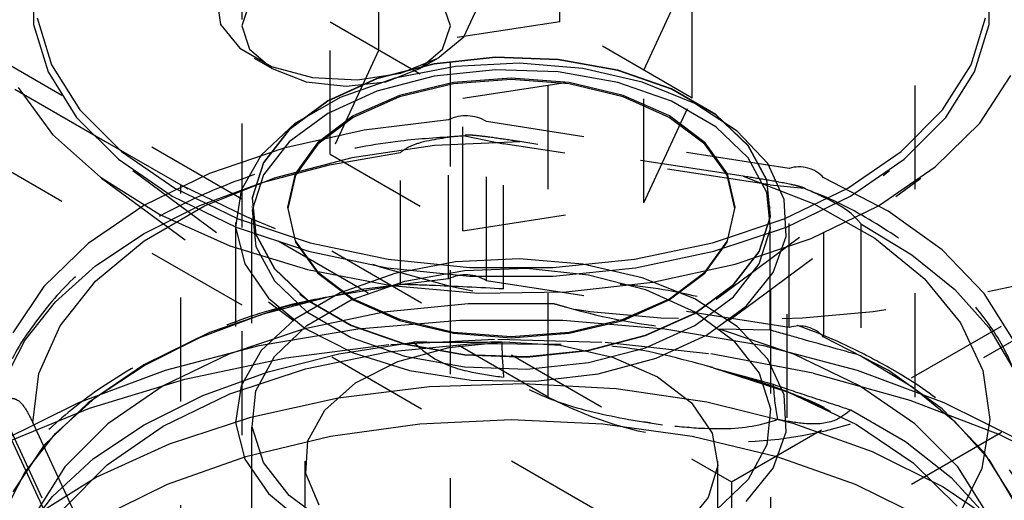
# Model space of a CAD drawing. Header units: inches. Extents: x 1907 to 2452, y -210 to -54.
# Tile 209 of 256: x 1993.959 to 1994.907, y -196.364 to -195.901. Entities that reach past the tile are written whole.
import ezdxf

# ---------------------------------------------------------------- set-up
doc = ezdxf.new("R2010")
doc.units = ezdxf.units.IN
doc.header["$LTSCALE"] = 0.5
doc.header["$MEASUREMENT"] = 0
doc.linetypes.add('HIDDEN', pattern=[0.225, 0.15, -0.075])
doc.layers.add('SID-M-H', color=4, linetype='HIDDEN')

msp = doc.modelspace()

# ---------------------------------------------------------------- linework, layer by layer
at = {"layer": 'SID-M-H'}
for p, q in [((1990.27523, -193.82411), (1994.64412, -196.34622)), ((1990.27523, -193.92618), (1994.64412, -196.44829)), ((1990.48987, -193.96845), (1994.11379, -196.06049)), ((1994.46735, -196.26466), (1990.84343, -194.17262)), ((1996.5321, -195.27681), (1994.8209, -196.26466)), ((1994.17239, -195.60126), (1994.17239, -197.64262)), ((1994.37339, -197.64262), (1994.37339, -195.60126)), ((1994.47869, -195.9034), (1994.47869, -195.77581)), ((1994.30442, -195.80277), (1994.25772, -195.90338)), ((1994.30442, -195.93036), (1994.30442, -195.80277)), ((1994.55957, -195.95007), (1994.60627, -195.84946)), ((1994.60627, -195.97705), (1994.60627, -195.84946)), ((1993.97199, -195.85952), (1993.97199, -195.90599)), ((1994.46735, -196.26466), (1994.46735, -195.85639)), ((1994.8209, -196.26466), (1994.8209, -195.85639)), ((1994.89199, -195.90599), (1994.89199, -195.85952)), ((1994.14837, -195.88117), (1994.15215, -195.90614)), ((1994.18004, -195.88526), (1994.17239, -195.90747)), ((1994.37339, -195.90747), (1994.36574, -195.88526)), ((1993.97552, -195.89947), (1993.98939, -195.94488)), ((1994.38618, -195.91796), (1994.39742, -195.89375)), ((1994.8746, -195.94488), (1994.88847, -195.89947)), ((1993.97199, -195.90599), (1993.98597, -195.95175)), ((1994.15215, -195.90614), (1994.1705, -195.92885)), ((1994.17239, -195.90747), (1994.18004, -195.92967)), ((1994.25772, -195.90338), (1994.3853, -195.97703)), ((1994.25772, -196.03096), (1994.25772, -195.90338)), ((1994.47869, -195.9034), (1994.30442, -195.93036)), ((1994.36574, -195.92967), (1994.37339, -195.90747)), ((1994.60627, -195.97705), (1994.47869, -195.9034)), ((1994.87801, -195.95175), (1994.89199, -195.90599)), ((1994.36128, -195.93849), (1994.38618, -195.91796)), ((1994.1705, -195.92885), (1994.2012, -195.94657)), ((1994.18004, -195.92967), (1994.20183, -195.94849)), ((1994.34396, -195.94849), (1994.36574, -195.92967)), ((1994.18449, -195.93848), (1994.20182, -195.94848)), ((1994.30442, -195.93036), (1994.25772, -196.03096)), ((1994.32572, -195.95286), (1994.36128, -195.93849)), ((1994.34397, -195.94848), (1994.3613, -195.93848)), ((1994.4169, -195.9376), (1994.35762, -195.94387)), ((1994.4169, -195.93793), (1994.35762, -195.9442)), ((1994.47706, -195.9397), (1994.4169, -195.9376)), ((1994.47706, -195.94003), (1994.4169, -195.93793)), ((1994.64412, -196.34622), (1995.35123, -195.93802)), ((1993.98939, -195.94488), (1994.0167, -195.98821)), ((1994.2012, -195.94657), (1994.24054, -195.95716)), ((1994.20183, -195.94849), (1994.23443, -195.96107)), ((1994.35762, -195.94387), (1994.30266, -195.95815)), ((1994.35762, -195.9442), (1994.30266, -195.95848)), ((1994.31135, -195.96107), (1994.34396, -195.94849)), ((1994.37828, -195.9464), (1994.31973, -195.9576)), ((1994.43972, -195.9433), (1994.37828, -195.9464)), ((1994.50074, -195.94846), (1994.43972, -195.9433)), ((1994.5346, -195.95005), (1994.47706, -195.9397)), ((1994.5346, -195.95038), (1994.47706, -195.94003)), ((1994.55806, -195.9616), (1994.50074, -195.94846)), ((1994.84728, -195.98821), (1994.8746, -195.94488)), ((1993.98597, -195.95175), (1994.0135, -195.99541)), ((1994.24054, -195.95716), (1994.28379, -195.95935)), ((1994.30266, -195.95815), (1994.25522, -195.97961)), ((1994.31973, -195.9576), (1994.26724, -195.97629)), ((1994.28379, -195.95935), (1994.32572, -195.95286)), ((1994.35762, -195.95581), (1994.30266, -195.97008)), ((1994.4169, -195.94953), (1994.35762, -195.95581)), ((1994.43199, -195.95763), (1994.37624, -195.96187)), ((1994.3853, -195.97703), (1994.55957, -195.95007)), ((1994.47706, -195.95163), (1994.4169, -195.94953)), ((1994.48775, -195.96187), (1994.43199, -195.95763)), ((1994.5346, -195.96199), (1994.47706, -195.95163)), ((1994.58617, -195.96805), (1994.5346, -195.95005)), ((1994.58617, -195.96838), (1994.5346, -195.95038)), ((1994.55957, -196.07765), (1994.55957, -195.95007)), ((1994.85049, -195.99541), (1994.87801, -195.95175)), ((1994.88313, -196.00087), (1994.91308, -195.95506)), ((1993.95712, -195.96678), (1993.99041, -196.01181)), ((1994.23443, -195.96107), (1994.27289, -195.96548)), ((1994.30266, -195.95848), (1994.25522, -195.97994)), ((1994.27289, -195.96548), (1994.31135, -195.96107)), ((1994.37624, -195.96187), (1994.32429, -195.97429)), ((1994.37631, -195.96326), (1994.32442, -195.97567)), ((1994.43199, -195.95903), (1994.37631, -195.96326)), ((1994.48768, -195.96326), (1994.43199, -195.95903)), ((1994.53957, -195.97567), (1994.48768, -195.96326)), ((1994.5397, -195.97429), (1994.48775, -195.96187)), ((1994.58617, -195.97998), (1994.5346, -195.96199)), ((1994.60858, -195.98202), (1994.55806, -195.9616)), ((1994.26724, -195.97629), (1994.22363, -196.00147)), ((1994.30266, -195.97008), (1994.25522, -195.99154)), ((1994.32429, -195.97429), (1994.27967, -195.99405)), ((1994.32442, -195.97567), (1994.27986, -195.99541)), ((1994.3853, -196.10461), (1994.3853, -195.97703)), ((1994.58412, -195.99541), (1994.53957, -195.97567)), ((1994.58431, -195.99405), (1994.5397, -195.97429)), ((1994.55957, -196.07765), (1994.60627, -195.97705)), ((1994.62879, -195.99266), (1994.58617, -195.96805)), ((1994.62879, -195.99298), (1994.58617, -195.96838)), ((1994.25522, -195.97961), (1994.21805, -196.007)), ((1994.25522, -195.97994), (1994.21805, -196.00732)), ((1994.62879, -196.00459), (1994.58617, -195.97998)), ((1994.64958, -196.00862), (1994.60858, -195.98202)), ((1994.0135, -195.99541), (1994.05374, -196.03565)), ((1994.0167, -195.98821), (1994.05664, -196.02814)), ((1994.25522, -195.99154), (1994.21805, -196.01893)), ((1994.27967, -195.99405), (1994.24544, -196.01981)), ((1994.27986, -195.99541), (1994.24567, -196.02113)), ((1994.61831, -196.02113), (1994.58412, -195.99541)), ((1994.61855, -196.01981), (1994.58431, -195.99405)), ((1994.65997, -196.02243), (1994.62879, -195.99266)), ((1994.65997, -196.02276), (1994.62879, -195.99298)), ((1994.80734, -196.02814), (1994.84728, -195.98821)), ((1994.81024, -196.03565), (1994.85049, -195.99541)), ((1994.22363, -196.00147), (1994.19125, -196.03177)), ((1994.37157, -195.99787), (1994.29026, -196.00758)), ((1994.37157, -196.15097), (1994.37157, -195.99787)), ((1994.69953, -196.04458), (1994.40827, -195.99953)), ((1994.40827, -196.15263), (1994.40827, -195.99953)), ((1994.65997, -196.03436), (1994.62879, -196.00459)), ((1994.84021, -196.04309), (1994.88313, -196.00087)), ((1993.99041, -196.01181), (1994.0364, -196.05294)), ((1994.21805, -196.007), (1994.19331, -196.03873)), ((1994.21805, -196.00732), (1994.19331, -196.03905)), ((1994.29026, -196.00758), (1994.21285, -196.02493)), ((1994.38716, -196.0131), (1994.42461, -196.02077)), ((1994.67885, -196.03996), (1994.64958, -196.00862)), ((1994.21805, -196.01893), (1994.19331, -196.05066)), ((1994.24544, -196.01981), (1994.22392, -196.0498)), ((1994.24567, -196.02113), (1994.22418, -196.05109)), ((1994.27864, -196.03391), (1994.35817, -196.02218)), ((1994.35817, -196.02218), (1994.44005, -196.01879)), ((1994.68112, -196.06045), (1994.42461, -196.02077)), ((1994.42461, -196.16052), (1994.42461, -196.02077)), ((1994.65532, -196.05209), (1994.44005, -196.01879)), ((1994.63981, -196.05109), (1994.61831, -196.02113)), ((1994.64007, -196.0498), (1994.61855, -196.01981)), ((1994.6779, -196.05565), (1994.65997, -196.02243)), ((1994.6779, -196.05597), (1994.65997, -196.02276)), ((1994.05664, -196.02814), (1994.10798, -196.06347)), ((1994.21285, -196.02493), (1994.14147, -196.04942)), ((1994.19125, -196.03177), (1994.17186, -196.06556)), ((1994.20398, -196.0536), (1994.27864, -196.03391)), ((1994.25698, -196.04097), (1994.32531, -196.02935)), ((1994.25772, -196.03096), (1994.3853, -196.10461)), ((1994.32531, -196.1562), (1994.32531, -196.02935)), ((1994.756, -196.06347), (1994.80734, -196.02814)), ((1994.05374, -196.03565), (1994.10548, -196.07125)), ((1994.19331, -196.03873), (1994.18245, -196.07295)), ((1994.19331, -196.03905), (1994.18245, -196.07327)), ((1994.19219, -196.05807), (1994.25698, -196.04097)), ((1994.64412, -196.44829), (1995.35123, -196.04008)), ((1994.6779, -196.06758), (1994.65997, -196.03436)), ((1994.69481, -196.07435), (1994.67885, -196.03996)), ((1994.7585, -196.07125), (1994.81024, -196.03565)), ((1994.78555, -196.08052), (1994.84021, -196.04309)), ((1994.0364, -196.05294), (1994.09376, -196.089)), ((1994.06773, -196.04658), (1994.23478, -196.17036)), ((1994.14147, -196.04942), (1994.07809, -196.08038)), ((1994.19331, -196.05066), (1994.18245, -196.08488)), ((1994.22392, -196.0498), (1994.21658, -196.08199)), ((1994.22418, -196.05109), (1994.21685, -196.08323)), ((1994.62921, -196.17036), (1994.79625, -196.04658)), ((1994.64714, -196.08323), (1994.63981, -196.05109)), ((1994.64741, -196.08199), (1994.64007, -196.0498)), ((1994.65532, -196.05209), (1994.72329, -196.07866)), ((1994.69953, -196.19768), (1994.69953, -196.04458)), ((1994.03757, -196.05381), (1994.22245, -196.19081)), ((1994.11379, -196.46876), (1994.11379, -196.06049)), ((1994.13227, -196.08031), (1994.19219, -196.05807)), ((1994.13656, -196.08063), (1994.20398, -196.0536)), ((1994.64153, -196.19081), (1994.82642, -196.05381)), ((1994.68154, -196.09038), (1994.6779, -196.05565)), ((1994.68154, -196.0907), (1994.6779, -196.05597)), ((1994.68112, -196.2002), (1994.68112, -196.06045)), ((1994.68112, -196.06045), (1994.71412, -196.06368)), ((1994.73274, -196.20684), (1994.73274, -196.05374)), ((1994.79474, -196.08562), (1994.73274, -196.05374)), ((1994.10548, -196.07125), (1994.16714, -196.10111)), ((1994.10798, -196.06347), (1994.16917, -196.09311)), ((1994.17186, -196.06556), (1994.16648, -196.10103)), ((1994.68154, -196.10231), (1994.6779, -196.06758)), ((1994.69482, -196.09311), (1994.756, -196.06347)), ((1994.69684, -196.10111), (1994.7585, -196.07125)), ((1994.07809, -196.08038), (1994.02444, -196.11697)), ((1994.07844, -196.10725), (1994.13227, -196.08031)), ((1994.07852, -196.11414), (1994.13656, -196.08063)), ((1994.18245, -196.07295), (1994.18609, -196.10768)), ((1994.18245, -196.07327), (1994.18609, -196.108)), ((1994.3853, -196.10461), (1994.55957, -196.07765)), ((1994.69661, -196.10994), (1994.69481, -196.07435)), ((1994.72071, -196.11208), (1994.78555, -196.08052)), ((1994.72329, -196.07866), (1994.782, -196.11177)), ((1994.09376, -196.089), (1994.16086, -196.11894)), ((1994.18199, -196.08166), (1994.18199, -196.08199)), ((1994.18245, -196.08488), (1994.18609, -196.11961)), ((1994.21658, -196.08199), (1994.22392, -196.11417)), ((1994.21685, -196.08323), (1994.22418, -196.11538)), ((1994.63981, -196.11538), (1994.64714, -196.08323)), ((1994.64007, -196.11417), (1994.64741, -196.08199)), ((1994.67067, -196.1246), (1994.68154, -196.09038)), ((1994.67067, -196.12492), (1994.68154, -196.0907)), ((1994.68199, -196.08199), (1994.68199, -196.08166)), ((1994.84676, -196.12298), (1994.79474, -196.08562)), ((1994.16637, -196.09657), (1994.16637, -196.28469)), ((1994.16917, -196.09311), (1994.23834, -196.11616)), ((1994.18199, -196.09359), (1994.18199, -196.66107)), ((1994.62564, -196.11616), (1994.69482, -196.09311)), ((1994.68199, -196.66107), (1994.68199, -196.09359)), ((1994.69762, -196.28469), (1994.69762, -196.09657)), ((1994.76862, -196.09793), (1994.76862, -196.22477)), ((1994.76862, -196.09793), (1994.81775, -196.12771)), ((1994.03178, -196.13833), (1994.07844, -196.10725)), ((1994.16648, -196.10103), (1994.17542, -196.13626)), ((1994.16714, -196.10111), (1994.23685, -196.12435)), ((1994.18609, -196.10768), (1994.20402, -196.14089)), ((1994.18609, -196.108), (1994.20402, -196.14122)), ((1994.62714, -196.12435), (1994.69684, -196.10111)), ((1994.67067, -196.13653), (1994.68154, -196.10231)), ((1994.68414, -196.14481), (1994.69661, -196.10994)), ((1994.02444, -196.11697), (1993.98202, -196.15818)), ((1994.0317, -196.15306), (1994.07852, -196.11414)), ((1994.16086, -196.11894), (1994.23576, -196.1419)), ((1994.22392, -196.11417), (1994.24544, -196.14417)), ((1994.22418, -196.11538), (1994.24567, -196.14533)), ((1994.23834, -196.11616), (1994.3134, -196.13193)), ((1994.55059, -196.13193), (1994.62564, -196.11616)), ((1994.61831, -196.14533), (1994.63981, -196.11538)), ((1994.61855, -196.14417), (1994.64007, -196.11417)), ((1994.64757, -196.13686), (1994.72071, -196.11208)), ((1994.782, -196.11177), (1994.82961, -196.15038)), ((1994.18609, -196.11961), (1994.20402, -196.15282)), ((1994.23685, -196.12435), (1994.31248, -196.14024)), ((1994.5515, -196.14024), (1994.62714, -196.12435)), ((1994.64594, -196.15632), (1994.67067, -196.1246)), ((1994.64594, -196.15665), (1994.67067, -196.12492)), ((1994.81775, -196.12771), (1994.85904, -196.16122)), ((1994.88737, -196.1648), (1994.84676, -196.12298)), ((1993.99325, -196.17291), (1994.03178, -196.13833)), ((1994.17542, -196.13626), (1994.19819, -196.16935)), ((1994.3134, -196.13193), (1994.39206, -196.13994)), ((1994.37828, -196.13452), (1994.31973, -196.14571)), ((1994.43972, -196.13141), (1994.37828, -196.13452)), ((1994.50074, -196.13657), (1994.43972, -196.13141)), ((1994.47193, -196.13994), (1994.55059, -196.13193)), ((1994.55806, -196.14972), (1994.50074, -196.13657)), ((1994.56822, -196.15414), (1994.64757, -196.13686)), ((1994.64594, -196.16826), (1994.67067, -196.13653)), ((1994.20402, -196.14089), (1994.2352, -196.17067)), ((1994.20402, -196.14122), (1994.2352, -196.17099)), ((1994.23576, -196.1419), (1994.3163, -196.15723)), ((1994.24544, -196.14417), (1994.27967, -196.16992)), ((1994.24567, -196.14533), (1994.27986, -196.17106)), ((1994.31973, -196.14571), (1994.26724, -196.16441)), ((1994.31248, -196.14024), (1994.39175, -196.14831)), ((1994.32939, -196.15308), (1994.38693, -196.14273)), ((1994.38693, -196.14273), (1994.44709, -196.14063)), ((1994.39206, -196.13994), (1994.47193, -196.13994)), ((1994.44709, -196.14063), (1994.50637, -196.1469)), ((1994.47224, -196.14831), (1994.5515, -196.14024)), ((1994.50637, -196.1469), (1994.56133, -196.16118)), ((1994.58412, -196.17106), (1994.61831, -196.14533)), ((1994.58431, -196.16992), (1994.61855, -196.14417)), ((1994.65807, -196.17707), (1994.68414, -196.14481)), ((1993.99758, -196.19616), (1994.0317, -196.15306)), ((1994.20402, -196.15282), (1994.2352, -196.1826)), ((1994.25698, -196.16782), (1994.32531, -196.1562)), ((1994.27781, -196.17108), (1994.32939, -196.15308)), ((1994.37157, -196.15097), (1994.29026, -196.16069)), ((1994.3163, -196.15723), (1994.40017, -196.16448)), ((1994.39175, -196.14831), (1994.47224, -196.14831)), ((1994.69953, -196.19768), (1994.40827, -196.15263)), ((1994.48496, -196.16344), (1994.56822, -196.15414)), ((1994.60858, -196.17014), (1994.55806, -196.14972)), ((1994.60877, -196.18371), (1994.64594, -196.15632)), ((1994.60877, -196.18404), (1994.64594, -196.15665)), ((1994.82961, -196.15038), (1994.86458, -196.19325)), ((1993.98202, -196.15818), (1993.95198, -196.20287)), ((1994.29026, -196.16069), (1994.21285, -196.17803)), ((1994.26724, -196.16441), (1994.22363, -196.18958)), ((1994.40017, -196.16448), (1994.48496, -196.16344)), ((1994.56133, -196.16118), (1994.60877, -196.18264)), ((1994.85904, -196.16122), (1994.89166, -196.19778)), ((1994.91544, -196.20991), (1994.88737, -196.1648)), ((1993.96362, -196.21031), (1993.99325, -196.17291)), ((1994.19219, -196.18492), (1994.25698, -196.16782)), ((1994.19819, -196.16935), (1994.23356, -196.19851)), ((1994.2352, -196.17067), (1994.27781, -196.19527)), ((1994.2352, -196.17099), (1994.27781, -196.19559)), ((1994.2352, -196.19568), (1994.27781, -196.17108)), ((1994.27967, -196.16992), (1994.32429, -196.18968)), ((1994.27986, -196.17106), (1994.32442, -196.1908)), ((1994.39057, -196.17473), (1994.30919, -196.18302)), ((1994.47321, -196.17472), (1994.39057, -196.17473)), ((1994.53957, -196.1908), (1994.58412, -196.17106)), ((1994.5397, -196.18968), (1994.58431, -196.16992)), ((1994.64958, -196.19674), (1994.60858, -196.17014)), ((1994.60877, -196.19564), (1994.64594, -196.16826)), ((1994.13227, -196.20716), (1994.19219, -196.18492)), ((1994.21285, -196.17803), (1994.14147, -196.20252)), ((1994.30919, -196.18302), (1994.23153, -196.19934)), ((1994.2352, -196.1826), (1994.27781, -196.2072)), ((1994.56133, -196.20517), (1994.60877, -196.18371)), ((1994.56133, -196.20549), (1994.60877, -196.18404)), ((1994.60877, -196.18264), (1994.64594, -196.21003)), ((1994.61982, -196.205), (1994.65807, -196.17707)), ((1994.22363, -196.18958), (1994.19125, -196.21988)), ((1994.27781, -196.19527), (1994.32939, -196.21327)), ((1994.28426, -196.19885), (1994.38241, -196.1907)), ((1994.32429, -196.18968), (1994.37624, -196.20211)), ((1994.32442, -196.1908), (1994.37631, -196.2032)), ((1994.38241, -196.1907), (1994.48157, -196.1907)), ((1994.48157, -196.1907), (1994.57973, -196.19885)), ((1994.48768, -196.2032), (1994.53957, -196.1908)), ((1994.48775, -196.20211), (1994.5397, -196.18968)), ((1994.86458, -196.19325), (1994.88583, -196.23902)), ((1993.97726, -196.24207), (1993.99758, -196.19616)), ((1994.14147, -196.20252), (1994.07809, -196.23349)), ((1994.23153, -196.19934), (1994.15997, -196.2232)), ((1994.18912, -196.21497), (1994.28426, -196.19885)), ((1994.20402, -196.22546), (1994.2352, -196.19568)), ((1994.23356, -196.19851), (1994.27964, -196.22218)), ((1994.27781, -196.19559), (1994.32939, -196.21359)), ((1994.37624, -196.20211), (1994.43199, -196.20634)), ((1994.37631, -196.2032), (1994.43199, -196.20744)), ((1994.43199, -196.20634), (1994.48775, -196.20211)), ((1994.43199, -196.20744), (1994.48768, -196.2032)), ((1994.56133, -196.2171), (1994.60877, -196.19564)), ((1994.57973, -196.19885), (1994.67487, -196.21497)), ((1994.68112, -196.2002), (1994.63252, -196.19936)), ((1994.70407, -196.22322), (1994.63252, -196.19936)), ((1994.67885, -196.22808), (1994.64958, -196.19674)), ((1994.89166, -196.19778), (1994.91496, -196.23664)), ((1993.94351, -196.24977), (1993.96362, -196.21031)), ((1994.07844, -196.2341), (1994.13227, -196.20716)), ((1994.21478, -196.22675), (1994.31588, -196.21387)), ((1994.26606, -196.22307), (1994.33794, -196.21187)), ((1994.27781, -196.2072), (1994.32939, -196.2252)), ((1994.31309, -196.22109), (1994.39594, -196.21314)), ((1994.31588, -196.21387), (1994.41904, -196.20888)), ((1994.32939, -196.21327), (1994.38693, -196.22362)), ((1994.32939, -196.21359), (1994.38693, -196.22394)), ((1994.37181, -196.21692), (1994.4252, -196.21161)), ((1994.39594, -196.21314), (1994.47991, -196.21375)), ((1994.41904, -196.20888), (1994.52244, -196.21188)), ((1994.4252, -196.21161), (1994.47909, -196.21481)), ((1994.50637, -196.21945), (1994.56133, -196.20517)), ((1994.50637, -196.21977), (1994.56133, -196.20549)), ((1994.52244, -196.21188), (1994.62423, -196.2228)), ((1994.57144, -196.22709), (1994.61982, -196.205)), ((1994.64594, -196.21003), (1994.67067, -196.24175)), ((1994.79474, -196.23872), (1994.73274, -196.20684)), ((1994.15997, -196.2232), (1994.09667, -196.25386)), ((1994.09891, -196.23875), (1994.18912, -196.21497)), ((1994.19125, -196.21988), (1994.17186, -196.25368)), ((1994.19786, -196.24031), (1994.26606, -196.22307)), ((1994.23398, -196.23736), (1994.31309, -196.22109)), ((1994.27964, -196.22218), (1994.33392, -196.23908)), ((1994.32289, -196.23035), (1994.37181, -196.21692)), ((1994.38693, -196.22362), (1994.44709, -196.22572)), ((1994.44709, -196.22572), (1994.50637, -196.21945)), ((1994.44709, -196.22605), (1994.50637, -196.21977)), ((1994.47909, -196.21481), (1994.52949, -196.22628)), ((1994.50637, -196.23138), (1994.56133, -196.2171)), ((1994.62423, -196.2228), (1994.72258, -196.24146)), ((1994.67487, -196.21497), (1994.76507, -196.23875)), ((1994.76737, -196.25389), (1994.70407, -196.22322)), ((1994.11756, -196.2473), (1994.21478, -196.22675)), ((1994.18609, -196.25868), (1994.20402, -196.22546)), ((1994.28205, -196.25091), (1994.32289, -196.23035)), ((1994.32939, -196.2252), (1994.38693, -196.23555)), ((1994.38693, -196.22394), (1994.44709, -196.22605)), ((1994.44709, -196.23765), (1994.50637, -196.23138)), ((1994.51554, -196.24213), (1994.57144, -196.22709)), ((1994.52949, -196.22628), (1994.57266, -196.24518)), ((1994.69481, -196.26247), (1994.67885, -196.22808)), ((1994.76862, -196.22477), (1994.81775, -196.25456)), ((1993.97138, -196.28934), (1993.97726, -196.24207)), ((1994.01549, -196.2697), (1994.09891, -196.23875)), ((1994.07809, -196.23349), (1994.02444, -196.27008)), ((1994.03178, -196.26517), (1994.07844, -196.2341)), ((1994.13486, -196.26321), (1994.19786, -196.24031)), ((1994.16107, -196.26142), (1994.23398, -196.23736)), ((1994.33392, -196.23908), (1994.3935, -196.2483)), ((1994.38693, -196.23555), (1994.44709, -196.23765)), ((1994.45514, -196.24933), (1994.51554, -196.24213)), ((1994.62639, -196.23641), (1994.68407, -196.25229)), ((1994.62639, -196.23641), (1994.69964, -196.26012)), ((1994.67067, -196.24175), (1994.68154, -196.27598)), ((1994.72258, -196.24146), (1994.81575, -196.26752)), ((1994.76507, -196.23875), (1994.84849, -196.2697)), ((1994.84676, -196.27608), (1994.79474, -196.23872)), ((1994.88583, -196.23902), (1994.89267, -196.28624)), ((1994.02595, -196.27514), (1994.11756, -196.2473)), ((1994.25234, -196.27706), (1994.28205, -196.25091)), ((1994.35338, -196.25449), (1994.44326, -196.25151)), ((1994.3935, -196.2483), (1994.45514, -196.24933)), ((1994.44326, -196.25151), (1994.53287, -196.25648)), ((1994.57266, -196.24518), (1994.6054, -196.2701)), ((1994.09667, -196.25386), (1994.04354, -196.29041)), ((1994.09667, -196.29253), (1994.16107, -196.26142)), ((1994.17186, -196.25368), (1994.16648, -196.28915)), ((1994.18245, -196.2934), (1994.18609, -196.25868)), ((1994.26535, -196.26536), (1994.35338, -196.25449)), ((1994.53287, -196.25648), (1994.62011, -196.26929)), ((1994.69964, -196.26012), (1994.7645, -196.29092)), ((1994.82048, -196.29044), (1994.76737, -196.25389)), ((1994.81775, -196.25456), (1994.85904, -196.28807)), ((1993.93802, -196.27099), (1994.01606, -196.43913)), ((1993.94055, -196.30719), (1994.01549, -196.2697)), ((1994.02444, -196.27008), (1993.98202, -196.31128)), ((1993.99325, -196.29976), (1994.03178, -196.26517)), ((1994.07844, -196.29126), (1994.13486, -196.26321)), ((1994.18123, -196.28386), (1994.26535, -196.26536)), ((1994.6054, -196.2701), (1994.62527, -196.29919)), ((1994.62011, -196.26929), (1994.70295, -196.28963)), ((1994.69661, -196.29805), (1994.69481, -196.26247)), ((1994.81575, -196.26752), (1994.90207, -196.30051)), ((1994.84849, -196.2697), (1994.92343, -196.30719)), ((1993.94159, -196.30978), (1994.02595, -196.27514)), ((1994.23595, -196.30687), (1994.25234, -196.27706)), ((1994.68154, -196.27598), (1994.6779, -196.3107)), ((1994.75899, -196.277), (1994.81153, -196.30745)), ((1994.88737, -196.3179), (1994.84676, -196.27608)), ((1993.97138, -196.28934), (1994.02907, -196.41362)), ((1994.10298, -196.30956), (1994.18123, -196.28386)), ((1994.16648, -196.28915), (1994.17542, -196.32438)), ((1994.34392, -196.29029), (1994.43199, -196.28629)), ((1994.43199, -196.28629), (1994.52007, -196.29029)), ((1994.57766, -196.29161), (1994.545, -196.28656)), ((1994.70295, -196.28963), (1994.77943, -196.31704)), ((1994.85904, -196.28807), (1994.89166, -196.32463)), ((1994.89267, -196.28624), (1994.88488, -196.33341)), ((1993.94654, -196.29676), (1994.01527, -196.44484)), ((1994.04354, -196.29041), (1994.00222, -196.33172)), ((1994.02986, -196.32382), (1994.07844, -196.29126)), ((1994.04277, -196.32971), (1994.09667, -196.29253)), ((1994.19331, -196.32763), (1994.18245, -196.2934)), ((1994.25802, -196.3022), (1994.34392, -196.29029)), ((1994.52007, -196.29029), (1994.60597, -196.3022)), ((1994.62527, -196.29919), (1994.63081, -196.33031)), ((1994.68414, -196.33292), (1994.69661, -196.29805)), ((1994.7645, -196.29092), (1994.81893, -196.32784)), ((1994.8618, -196.33176), (1994.82048, -196.29044)), ((1993.96362, -196.33716), (1993.99325, -196.29976)), ((1994.1764, -196.32172), (1994.25802, -196.3022)), ((1994.2341, -196.33813), (1994.23595, -196.30687)), ((1994.60597, -196.3022), (1994.68759, -196.32172)), ((1994.81153, -196.30745), (1994.85565, -196.34206)), ((1994.90207, -196.30051), (1994.98, -196.33986)), ((1993.98202, -196.31128), (1993.95198, -196.35597)), ((1994.03244, -196.34185), (1994.10298, -196.30956)), ((1994.6779, -196.3107), (1994.65997, -196.34392)), ((1994.77943, -196.31704), (1994.84777, -196.35087)), ((1994.91544, -196.36301), (1994.88737, -196.3179)), ((1993.9902, -196.3602), (1994.02986, -196.32382)), ((1994.10107, -196.34837), (1994.1764, -196.32172)), ((1994.17542, -196.32438), (1994.19819, -196.35747)), ((1994.21805, -196.35935), (1994.19331, -196.32763)), ((1994.23306, -196.32639), (1994.23306, -197.40743)), ((1994.63093, -197.40743), (1994.63093, -196.32639)), ((1994.68759, -196.32172), (1994.76292, -196.34837)), ((1994.81893, -196.32784), (1994.86123, -196.36972)), ((1994.89166, -196.32463), (1994.91496, -196.36349)), ((1993.94351, -196.37662), (1993.96362, -196.33716)), ((1994.00222, -196.33172), (1993.97394, -196.37655)), ((1994.00109, -196.3718), (1994.04277, -196.32971)), ((1994.63081, -196.33031), (1994.62161, -196.36113)), ((1994.65807, -196.36519), (1994.68414, -196.33292)), ((1994.89006, -196.37659), (1994.8618, -196.33176)), ((1994.88488, -196.33341), (1994.86271, -196.37904)), ((1993.97127, -196.37998), (1994.03244, -196.34185)), ((1994.24693, -196.36852), (1994.2341, -196.33813)), ((1994.65997, -196.34392), (1994.62879, -196.3737)), ((1994.64412, -196.34622), (1994.64412, -196.44829)), ((1994.85565, -196.34206), (1994.89039, -196.38008)), ((1994.03389, -196.38149), (1994.10107, -196.34837)), ((1994.76292, -196.34837), (1994.83009, -196.38149)), ((1994.84777, -196.35087), (1994.90637, -196.39032)), ((1993.96033, -196.39957), (1993.9902, -196.3602)), ((1994.19819, -196.35747), (1994.23356, -196.38663)), ((1994.25522, -196.38674), (1994.21805, -196.35935)), ((1994.62161, -196.36113), (1994.59834, -196.38937))]:
    msp.add_line(p, q, dxfattribs=at)
for centre, radius, start, end in [((1994.38843, -196.0316), 0.03771, 58.27005, 116.5658), ((1994.70914, -196.07452), 0.03144, 41.36304, 107.80311), ((1994.64412, -195.04211), 1.1482, 242.49143, 297.50857), ((1994.38843, -196.1847), 0.03771, 58.27005, 116.5658), ((1994.70914, -196.22762), 0.03144, 41.36304, 107.80311), ((1994.64412, -195.92348), 0.38426, 242.60967, 297.39033), ((1994.43775, -197.08799), 0.80857, 80.03601, 82.37791)]:
    msp.add_arc(centre, radius, start, end, dxfattribs=at)
for centre, major_axis, ratio, start_param, end_param in [((1994.45912, -196.04246), (0.02141, 0.24965), 0.119186, 2.326846, 2.530437), ((1994.77601, -196.09148), (0.05643, 0.24418), 0.301451, 2.357192, 2.560783)]:
    msp.add_ellipse(centre, major_axis=major_axis, ratio=ratio, start_param=start_param, end_param=end_param, dxfattribs=at)
for points, knots in [([(1994.38067, -196.01375), (1994.36215, -196.01495), (1994.31742, -196.01785), (1994.24904, -196.03094), (1994.17746, -196.05153), (1994.11197, -196.07912), (1994.05423, -196.11298), (1994.00538, -196.15257), (1993.96879, -196.1974), (1993.94802, -196.23097), (1993.9437, -196.24967), (1993.94334, -196.25121)], [0, 0, 0, 0, 0.090165, 0.217727, 0.345604, 0.473953, 0.602879, 0.732302, 0.861379, 0.988545, 1, 1, 1, 1]), ([(1994.38716, -196.0131), (1994.37294, -196.0146), (1994.35407, -196.0166), (1994.33319, -196.02327), (1994.32755, -196.02763), (1994.32531, -196.02935)], [0, 0, 0, 0, 0.648112, 0.860534, 1, 1, 1, 1]), ([(1994.44005, -196.01879), (1994.43747, -196.01839), (1994.42734, -196.01683), (1994.41281, -196.0147), (1994.39929, -196.01305), (1994.39217, -196.01249), (1994.38875, -196.01246), (1994.38728, -196.01272), (1994.38719, -196.013), (1994.38716, -196.0131)], [0, 0, 0, 0, 0.126575, 0.497326, 0.719653, 0.824142, 0.908595, 0.965426, 1, 1, 1, 1]), ([(1994.71412, -196.06368), (1994.71403, -196.06363), (1994.71352, -196.06333), (1994.71183, -196.06266), (1994.70757, -196.06142), (1994.69617, -196.05883), (1994.67802, -196.05565), (1994.66289, -196.05327), (1994.65532, -196.05209)], [0, 0, 0, 0, 0.0119368, 0.0663928, 0.136765, 0.2573646, 0.6289881, 1, 1, 1, 1]), ([(1994.92546, -196.26587), (1994.92046, -196.25091), (1994.91009, -196.21993), (1994.88, -196.17654), (1994.83956, -196.13555), (1994.78796, -196.09943), (1994.74465, -196.07531), (1994.71715, -196.06533), (1994.71225, -196.06356)], [0, 0, 0, 0, 0.176292, 0.365121, 0.55881, 0.756672, 0.956676, 1, 1, 1, 1]), ([(1994.76862, -196.09793), (1994.76635, -196.09527), (1994.75827, -196.08587), (1994.73873, -196.0748), (1994.72258, -196.0675), (1994.71412, -196.06368)], [0, 0, 0, 0, 0.157612, 0.558663, 1, 1, 1, 1]), ([(1994.42461, -196.16052), (1994.4013, -196.15929), (1994.36822, -196.15756), (1994.33511, -196.15651), (1994.32531, -196.1562)], [0, 0, 0, 0, 0.7042686, 1, 1, 1, 1]), ([(1994.79776, -196.23744), (1994.78717, -196.23163), (1994.75659, -196.21485), (1994.69992, -196.19149), (1994.6267, -196.17076), (1994.57146, -196.15908), (1994.54075, -196.15656), (1994.53679, -196.15624)], [0, 0, 0, 0, 0.144077, 0.416322, 0.68827, 0.959786, 1, 1, 1, 1]), ([(1994.25425, -196.16867), (1994.24646, -196.1701), (1994.21281, -196.17625), (1994.15768, -196.1942), (1994.09107, -196.22221), (1994.0326, -196.25681), (1993.98338, -196.29676), (1993.94496, -196.34144), (1993.9186, -196.38966), (1993.90515, -196.43988), (1993.90482, -196.49027), (1993.91688, -196.53932), (1993.94128, -196.58575), (1993.96881, -196.62201), (1993.9916, -196.64088), (1993.99889, -196.6469)], [0, 0, 0, 0, 0.0260589, 0.1125085, 0.1991926, 0.2861571, 0.3733618, 0.4604195, 0.546581, 0.630999, 0.7135561, 0.7953103, 0.8773324, 0.9607999, 1, 1, 1, 1]), ([(1994.47321, -196.17472), (1994.47713, -196.17585), (1994.51799, -196.18761), (1994.5721, -196.19871), (1994.62076, -196.19923), (1994.63252, -196.19936)], [0, 0, 0, 0, 0.074554, 0.77639, 1, 1, 1, 1]), ([(1994.76862, -196.22477), (1994.74863, -196.21915), (1994.71946, -196.21095), (1994.69029, -196.20277), (1994.68112, -196.2002)], [0, 0, 0, 0, 0.685347, 1, 1, 1, 1]), ([(1994.33794, -196.21187), (1994.34448, -196.21765), (1994.35949, -196.23091), (1994.39104, -196.24096), (1994.41429, -196.24408), (1994.42451, -196.24546)], [0, 0, 0, 0, 0.3022749, 0.6933139, 1, 1, 1, 1]), ([(1994.42278, -196.21188), (1994.40818, -196.21194), (1994.3799, -196.21207), (1994.35161, -196.21193), (1994.33794, -196.21187)], [0, 0, 0, 0, 0.516561, 1, 1, 1, 1]), ([(1994.62639, -196.23641), (1994.6253, -196.23611), (1994.59577, -196.22798), (1994.54628, -196.21478), (1994.49896, -196.21405), (1994.47991, -196.21375)], [0, 0, 0, 0, 0.022353, 0.606414, 1, 1, 1, 1]), ([(1994.15379, -196.73633), (1994.174, -196.74339), (1994.21754, -196.75862), (1994.29105, -196.77381), (1994.37064, -196.78318), (1994.45181, -196.78504), (1994.53246, -196.77956), (1994.61081, -196.7668), (1994.68506, -196.74701), (1994.75351, -196.72054), (1994.81458, -196.68783), (1994.86676, -196.64945), (1994.9086, -196.6061), (1994.93874, -196.5588), (1994.95614, -196.509), (1994.96044, -196.45847), (1994.95199, -196.40893), (1994.93153, -196.36152), (1994.89963, -196.31691), (1994.85732, -196.2764), (1994.82086, -196.25093), (1994.80007, -196.23879), (1994.79776, -196.23744)], [0, 0, 0, 0, 0.046212, 0.099566, 0.152847, 0.20609, 0.259338, 0.312628, 0.366002, 0.419508, 0.473183, 0.527022, 0.580874, 0.634334, 0.686854, 0.738169, 0.788728, 0.839255, 0.890508, 0.942799, 0.99363, 1, 1, 1, 1]), ([(1994.63925, -196.24037), (1994.65851, -196.24617), (1994.69879, -196.25828), (1994.73529, -196.27487), (1994.75283, -196.28458), (1994.75357, -196.28499)], [0, 0, 0, 0, 0.467638, 0.977727, 1, 1, 1, 1]), ([(1994.64619, -196.24256), (1994.65043, -196.24373), (1994.67726, -196.25114), (1994.71742, -196.26615), (1994.74799, -196.28286), (1994.76068, -196.28979)], [0, 0, 0, 0, 0.098957, 0.625961, 1, 1, 1, 1]), ([(1994.545, -196.28656), (1994.52267, -196.28203), (1994.47981, -196.27333), (1994.44242, -196.25448), (1994.42451, -196.24546)], [0, 0, 0, 0, 0.520976, 1, 1, 1, 1]), ([(1994.68407, -196.25229), (1994.69546, -196.2561), (1994.72043, -196.26444), (1994.7454, -196.27257), (1994.75899, -196.277)], [0, 0, 0, 0, 0.45586, 1, 1, 1, 1]), ([(1993.9454, -196.26813), (1993.94558, -196.26798), (1993.94658, -196.26719), (1993.94874, -196.26606), (1993.95225, -196.26556), (1993.95868, -196.26794), (1993.96507, -196.27652), (1993.96928, -196.28507), (1993.97138, -196.28934)], [0, 0, 0, 0, 0.0119368, 0.0663928, 0.136765, 0.2573646, 0.6289881, 1, 1, 1, 1]), ([(1994.75899, -196.277), (1994.75391, -196.28098), (1994.74227, -196.29011), (1994.71688, -196.29136), (1994.69713, -196.28783), (1994.68844, -196.28628)], [0, 0, 0, 0, 0.302275, 0.693314, 1, 1, 1, 1]), ([(1994.68844, -196.28628), (1994.68254, -196.28821), (1994.6612, -196.29517), (1994.6231, -196.29627), (1994.59009, -196.29289), (1994.57766, -196.29161)], [0, 0, 0, 0, 0.192463, 0.69575, 1, 1, 1, 1])]:
    msp.add_open_spline(points, degree=3, knots=knots, dxfattribs=at)

doc.saveas('drawing.dxf')
